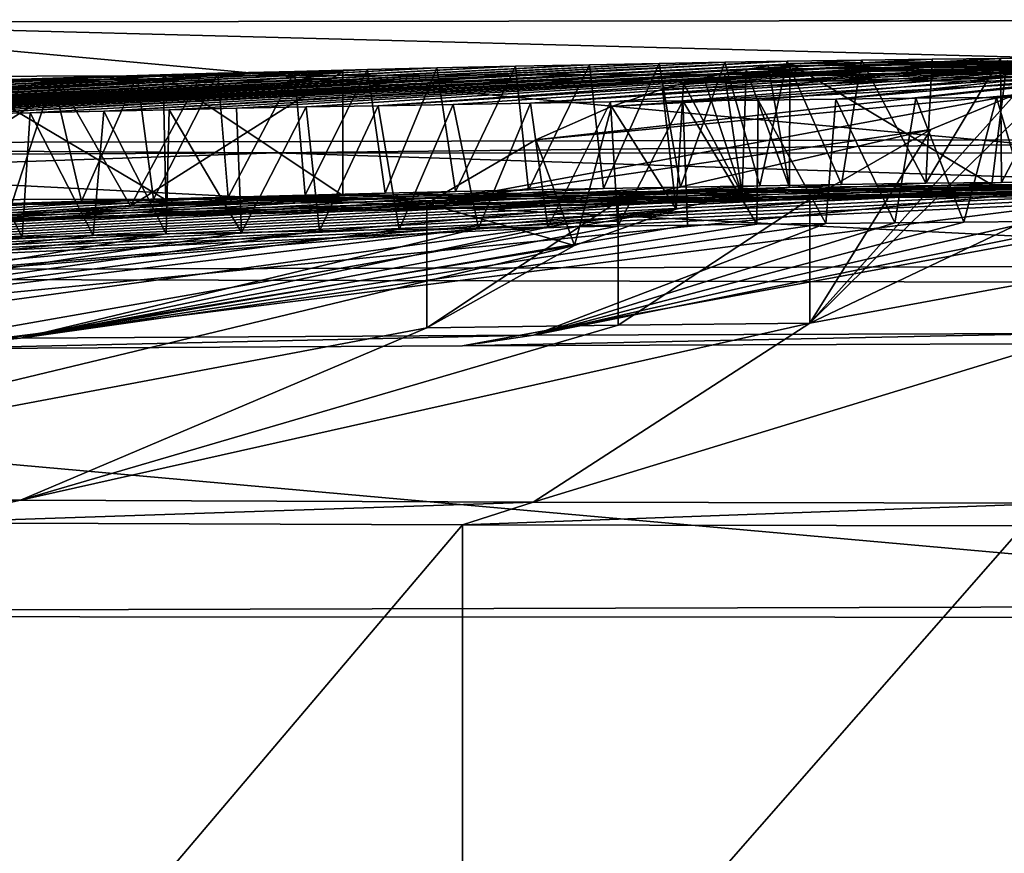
# Model space of a CAD drawing. Header units: millimetres. Extents: x -24 to 72, y 0 to 310.
# Tile 216 of 251: x -1.265 to -0.472, y 309.407 to 310.079. Entities that reach past the tile are written whole.
import ezdxf

# ---------------------------------------------------------------- set-up
doc = ezdxf.new("R2010")
doc.units = ezdxf.units.MM
doc.header["$LTSCALE"] = 65.185185
for name, color, linetype in [('300', 7, 'CONTINUOUS'), ('303', 7, 'CONTINUOUS'), ('306', 7, 'CONTINUOUS'), ('309', 7, 'CONTINUOUS'), ('313', 7, 'CONTINUOUS'), ('315', 7, 'CONTINUOUS'), ('316', 7, 'CONTINUOUS'), ('329', 7, 'CONTINUOUS'), ('330', 7, 'CONTINUOUS'), ('335', 7, 'CONTINUOUS'), ('336', 7, 'CONTINUOUS'), ('339', 7, 'CONTINUOUS'), ('340', 7, 'CONTINUOUS'), ('341', 7, 'CONTINUOUS'), ('342', 7, 'CONTINUOUS'), ('64', 7, 'CONTINUOUS'), ('76', 7, 'CONTINUOUS')]:
    doc.layers.add(name, color=color, linetype=linetype)

msp = doc.modelspace()

# ---------------------------------------------------------------- linework, layer by layer
at = {"layer": '300', "color": 7, "linetype": 'CONTINUOUS'}
for points in [[(-2.17957, 309.97803, 235.77439), (0.00014, 309.98321, 235.94875), (-2.17923, 309.80569, 225.90105), (-2.17957, 309.97803, 235.77439)], [(-2.17923, 309.80569, 225.90105), (0.00014, 309.98321, 235.94875), (-1.77436, 309.81004, 226.10571), (-2.17923, 309.80569, 225.90105)], [(-1.77436, 309.81004, 226.10571), (0.00014, 309.98321, 235.94875), (-1.34931, 309.81349, 226.26756), (-1.77436, 309.81004, 226.10571)], [(-1.34931, 309.81349, 226.26756), (0.00014, 309.98321, 235.94875), (-0.90865, 309.81598, 226.38467), (-1.34931, 309.81349, 226.26756)], [(-0.90865, 309.81598, 226.38467), (0.00014, 309.98321, 235.94875), (-0.4565, 309.81747, 226.45566), (-0.90865, 309.81598, 226.38467)], [(-1.34939, 309.67327, 218.23418), (-0.90868, 309.67167, 218.11703), (-1.34917, 309.15204, 188.37333), (-1.34939, 309.67327, 218.23418)], [(-1.34917, 309.15204, 188.37333), (-0.90868, 309.67167, 218.11703), (-0.9085, 309.15454, 188.49044), (-1.34917, 309.15204, 188.37333)], [(-0.90868, 309.67167, 218.11703), (-0.45657, 309.67068, 218.04603), (-0.9085, 309.15454, 188.49044), (-0.90868, 309.67167, 218.11703)], [(-0.9085, 309.15454, 188.49044), (-0.45657, 309.67068, 218.04603), (-0.45636, 309.15603, 188.56143), (-0.9085, 309.15454, 188.49044)]]:
    msp.add_3dface(points, dxfattribs=at)
at = {"layer": '303', "color": 7, "linetype": 'CONTINUOUS'}
for points in [[(-2.17957, 309.97803, 235.77439), (-3.15251, 309.96157, 235.6681), (-1.05911, 309.97149, 235.99243), (-2.17957, 309.97803, 235.77439)], [(0.00014, 309.98321, 235.94875), (-2.17957, 309.97803, 235.77439), (-1.05911, 309.97149, 235.99243), (0.00014, 309.98321, 235.94875)], [(0.00014, 309.98321, 235.94875), (-1.05911, 309.97149, 235.99243), (1.0593, 309.97116, 235.99247), (0.00014, 309.98321, 235.94875)], [(-3.15251, 309.96157, 235.6681), (-2.21038, 309.9315, 235.93716), (-1.05911, 309.97149, 235.99243), (-3.15251, 309.96157, 235.6681)], [(-2.21038, 309.9315, 235.93716), (-0.0045, 309.93712, 236.11384), (-1.05911, 309.97149, 235.99243), (-2.21038, 309.9315, 235.93716)], [(-1.05911, 309.97149, 235.99243), (-0.0045, 309.93712, 236.11384), (1.0593, 309.97116, 235.99247), (-1.05911, 309.97149, 235.99243)]]:
    msp.add_3dface(points, dxfattribs=at)
at = {"layer": '306', "color": 7, "linetype": 'CONTINUOUS'}
for points in [[(-0.90865, 309.81598, 226.38467), (-0.4565, 309.81747, 226.45566), (-0.42761, 309.82595, 226.17394), (-0.90865, 309.81598, 226.38467)], [(-0.85138, 309.82455, 226.10754), (-0.90865, 309.81598, 226.38467), (-0.42761, 309.82595, 226.17394), (-0.85138, 309.82455, 226.10754)], [(-1.77436, 309.81004, 226.10571), (-1.34931, 309.81349, 226.26756), (-1.26475, 309.82222, 225.99786), (-1.77436, 309.81004, 226.10571)], [(-1.66326, 309.81898, 225.84632), (-1.77436, 309.81004, 226.10571), (-1.26475, 309.82222, 225.99786), (-1.66326, 309.81898, 225.84632)], [(-1.34931, 309.81349, 226.26756), (-0.90865, 309.81598, 226.38467), (-0.85138, 309.82455, 226.10754), (-1.34931, 309.81349, 226.26756)], [(-1.26475, 309.82222, 225.99786), (-1.34931, 309.81349, 226.26756), (-0.85138, 309.82455, 226.10754), (-1.26475, 309.82222, 225.99786)], [(-1.2649, 309.6914, 218.50344), (-1.77449, 309.67547, 218.39607), (-1.66339, 309.69346, 218.65499), (-1.2649, 309.6914, 218.50344)], [(-1.34939, 309.67327, 218.23418), (-1.77449, 309.67547, 218.39607), (-1.2649, 309.6914, 218.50344), (-1.34939, 309.67327, 218.23418)], [(-0.85159, 309.68991, 218.39374), (-1.34939, 309.67327, 218.23418), (-1.2649, 309.6914, 218.50344), (-0.85159, 309.68991, 218.39374)], [(-0.90868, 309.67167, 218.11703), (-1.34939, 309.67327, 218.23418), (-0.85159, 309.68991, 218.39374), (-0.90868, 309.67167, 218.11703)], [(-0.4278, 309.68899, 218.3273), (-0.90868, 309.67167, 218.11703), (-0.85159, 309.68991, 218.39374), (-0.4278, 309.68899, 218.3273)], [(-0.45657, 309.67068, 218.04603), (-0.90868, 309.67167, 218.11703), (-0.4278, 309.68899, 218.3273), (-0.45657, 309.67068, 218.04603)]]:
    msp.add_3dface(points, dxfattribs=at)
at = {"layer": '309', "color": 7, "linetype": 'CONTINUOUS'}
for points in [[(0.0003, 309.95035, 223.07237), (-3.84822, 309.77086, 223.45354), (-0.07266, 309.95029, 223.07264), (0.0003, 309.95035, 223.07237)], [(-3.84822, 309.77086, 223.45354), (0.0003, 309.95035, 223.07237), (-2.08344, 309.89881, 222.93576), (-3.84822, 309.77086, 223.45354)], [(-0.07266, 309.95029, 223.07264), (-3.84822, 309.77086, 223.45354), (-0.14392, 309.95012, 223.07362), (-0.07266, 309.95029, 223.07264)], [(-0.14392, 309.95012, 223.07362), (-3.84822, 309.77086, 223.45354), (-0.21348, 309.94983, 223.07526), (-0.14392, 309.95012, 223.07362)], [(-0.21348, 309.94983, 223.07526), (-3.84822, 309.77086, 223.45354), (-0.28133, 309.94943, 223.07751), (-0.21348, 309.94983, 223.07526)], [(-0.28133, 309.94943, 223.07751), (-3.84822, 309.77086, 223.45354), (-0.34745, 309.94894, 223.08034), (-0.28133, 309.94943, 223.07751)], [(-0.34745, 309.94894, 223.08034), (-3.84822, 309.77086, 223.45354), (-0.41174, 309.94835, 223.08368), (-0.34745, 309.94894, 223.08034)], [(-0.41174, 309.94835, 223.08368), (-3.84822, 309.77086, 223.45354), (-0.47427, 309.94769, 223.08752), (-0.41174, 309.94835, 223.08368)], [(-0.47427, 309.94769, 223.08752), (-3.84822, 309.77086, 223.45354), (-0.53521, 309.94695, 223.0918), (-0.47427, 309.94769, 223.08752)], [(-0.53521, 309.94695, 223.0918), (-3.84822, 309.77086, 223.45354), (-0.60308, 309.94602, 223.09723), (-0.53521, 309.94695, 223.0918)], [(-0.60308, 309.94602, 223.09723), (-3.84822, 309.77086, 223.45354), (-0.66905, 309.94501, 223.10319), (-0.60308, 309.94602, 223.09723)], [(-0.66905, 309.94501, 223.10319), (-3.84822, 309.77086, 223.45354), (-0.73299, 309.94393, 223.10962), (-0.66905, 309.94501, 223.10319)], [(-2.08344, 309.89881, 222.93576), (0.0003, 309.95035, 223.07237), (-1.93144, 309.90599, 222.87796), (-2.08344, 309.89881, 222.93576)], [(-1.78819, 309.9122, 222.82799), (0.0003, 309.95035, 223.07237), (-2.0569, 309.89713, 222.47559), (-1.78819, 309.9122, 222.82799)], [(-2.0569, 309.89713, 222.47559), (0.0003, 309.95035, 223.07237), (-1.3095, 309.92916, 222.69131), (-2.0569, 309.89713, 222.47559)], [(0.0003, 309.95035, 223.07237), (-1.78819, 309.9122, 222.82799), (-1.93144, 309.90599, 222.87796), (0.0003, 309.95035, 223.07237)], [(-1.3095, 309.92916, 222.69131), (0.0003, 309.95035, 223.07237), (-1.14776, 309.93363, 222.65525), (-1.3095, 309.92916, 222.69131)], [(-1.00503, 309.93706, 222.62753), (0.0003, 309.95035, 223.07237), (-1.1763, 309.92849, 222.29322), (-1.00503, 309.93706, 222.62753)], [(-1.1763, 309.92849, 222.29322), (0.0003, 309.95035, 223.07237), (-0.64492, 309.94364, 222.5743), (-1.1763, 309.92849, 222.29322)], [(0.0003, 309.95035, 223.07237), (-1.00503, 309.93706, 222.62753), (-1.14776, 309.93363, 222.65525), (0.0003, 309.95035, 223.07237)], [(-0.4278, 309.68899, 218.3273), (-0.85159, 309.68991, 218.39374), (0.0003, 309.95035, 223.07237), (-0.4278, 309.68899, 218.3273)], [(0.0003, 309.95035, 223.07237), (-0.85159, 309.68991, 218.39374), (-0.62871, 309.83411, 219.92278), (0.0003, 309.95035, 223.07237)], [(-0.64492, 309.94364, 222.5743), (0.0003, 309.95035, 223.07237), (-0.48206, 309.94565, 222.55796), (-0.64492, 309.94364, 222.5743)], [(-0.42796, 309.9295, 221.72239), (0.0003, 309.95035, 223.07237), (-0.62871, 309.83411, 219.92278), (-0.42796, 309.9295, 221.72239)], [(0.0003, 309.95035, 223.07237), (-0.336, 309.94695, 222.54735), (-0.48206, 309.94565, 222.55796), (0.0003, 309.95035, 223.07237)], [(-0.73299, 309.94393, 223.10962), (-3.84822, 309.77086, 223.45354), (-0.79506, 309.94278, 223.11648), (-0.73299, 309.94393, 223.10962)], [(-0.79506, 309.94278, 223.11648), (-3.84822, 309.77086, 223.45354), (-0.85543, 309.94157, 223.12377), (-0.79506, 309.94278, 223.11648)], [(-0.85543, 309.94157, 223.12377), (-3.84822, 309.77086, 223.45354), (-0.91413, 309.94031, 223.13146), (-0.85543, 309.94157, 223.12377)], [(-0.91413, 309.94031, 223.13146), (-3.84822, 309.77086, 223.45354), (-0.97102, 309.93901, 223.13949), (-0.91413, 309.94031, 223.13146)], [(-0.97102, 309.93901, 223.13949), (-3.84822, 309.77086, 223.45354), (-1.03531, 309.93744, 223.14927), (-0.97102, 309.93901, 223.13949)], [(-1.03531, 309.93744, 223.14927), (-3.84822, 309.77086, 223.45354), (-1.09754, 309.93581, 223.15948), (-1.03531, 309.93744, 223.14927)], [(-2.24478, 309.79864, 220.20898), (-1.41091, 309.91125, 221.83537), (-0.68312, 309.93833, 222.2316), (-2.24478, 309.79864, 220.20898)], [(-0.73637, 309.92618, 221.75399), (-2.24478, 309.79864, 220.20898), (-0.68312, 309.93833, 222.2316), (-0.73637, 309.92618, 221.75399)], [(-1.41091, 309.91125, 221.83537), (-1.1763, 309.92849, 222.29322), (-0.64492, 309.94364, 222.5743), (-1.41091, 309.91125, 221.83537)], [(-0.68312, 309.93833, 222.2316), (-1.41091, 309.91125, 221.83537), (-0.64492, 309.94364, 222.5743), (-0.68312, 309.93833, 222.2316)], [(-1.09754, 309.93581, 223.15948), (-3.84822, 309.77086, 223.45354), (-1.15767, 309.93415, 223.17008), (-1.09754, 309.93581, 223.15948)], [(-1.15767, 309.93415, 223.17008), (-3.84822, 309.77086, 223.45354), (-1.21568, 309.93246, 223.18102), (-1.15767, 309.93415, 223.17008)], [(-1.21568, 309.93246, 223.18102), (-3.84822, 309.77086, 223.45354), (-1.27176, 309.93075, 223.1923), (-1.21568, 309.93246, 223.18102)], [(-2.04246, 309.69608, 218.84638), (-2.39786, 309.69925, 219.07507), (-0.73637, 309.92618, 221.75399), (-2.04246, 309.69608, 218.84638)], [(-2.39786, 309.69925, 219.07507), (-2.24478, 309.79864, 220.20898), (-0.73637, 309.92618, 221.75399), (-2.39786, 309.69925, 219.07507)], [(-0.81825, 309.89673, 221.01975), (-2.04246, 309.69608, 218.84638), (-0.73637, 309.92618, 221.75399), (-0.81825, 309.89673, 221.01975)], [(-1.26475, 309.82222, 225.99786), (-0.85138, 309.82455, 226.10754), (-0.61568, 309.91461, 224.59737), (-1.26475, 309.82222, 225.99786)], [(-0.67132, 309.91396, 224.59229), (-1.26475, 309.82222, 225.99786), (-0.61568, 309.91461, 224.59737), (-0.67132, 309.91396, 224.59229)], [(-0.72725, 309.91324, 224.58672), (-1.26475, 309.82222, 225.99786), (-0.67132, 309.91396, 224.59229), (-0.72725, 309.91324, 224.58672)], [(-0.78348, 309.91247, 224.58067), (-1.26475, 309.82222, 225.99786), (-0.72725, 309.91324, 224.58672), (-0.78348, 309.91247, 224.58067)], [(-0.83972, 309.91164, 224.57406), (-1.26475, 309.82222, 225.99786), (-0.78348, 309.91247, 224.58067), (-0.83972, 309.91164, 224.57406)], [(-0.85138, 309.82455, 226.10754), (-0.42761, 309.82595, 226.17394), (-0.39328, 309.91665, 224.61297), (-0.85138, 309.82455, 226.10754)], [(-0.44905, 309.91623, 224.60971), (-0.85138, 309.82455, 226.10754), (-0.39328, 309.91665, 224.61297), (-0.44905, 309.91623, 224.60971)], [(-0.50461, 309.91575, 224.60601), (-0.85138, 309.82455, 226.10754), (-0.44905, 309.91623, 224.60971), (-0.50461, 309.91575, 224.60601)], [(-0.56013, 309.91521, 224.60192), (-0.85138, 309.82455, 226.10754), (-0.50461, 309.91575, 224.60601), (-0.56013, 309.91521, 224.60192)], [(-0.61568, 309.91461, 224.59737), (-0.85138, 309.82455, 226.10754), (-0.56013, 309.91521, 224.60192), (-0.61568, 309.91461, 224.59737)], [(-2.04251, 309.81492, 225.65488), (-1.66326, 309.81898, 225.84632), (-1.14741, 309.90611, 224.52767), (-2.04251, 309.81492, 225.65488)], [(-1.20632, 309.90486, 224.5168), (-2.04251, 309.81492, 225.65488), (-1.14741, 309.90611, 224.52767), (-1.20632, 309.90486, 224.5168)], [(-1.26339, 309.90359, 224.50566), (-2.04251, 309.81492, 225.65488), (-1.20632, 309.90486, 224.5168), (-1.26339, 309.90359, 224.50566)], [(-1.66326, 309.81898, 225.84632), (-1.26475, 309.82222, 225.99786), (-0.89567, 309.91076, 224.56685), (-1.66326, 309.81898, 225.84632)], [(-0.95976, 309.90968, 224.55805), (-1.66326, 309.81898, 225.84632), (-0.89567, 309.91076, 224.56685), (-0.95976, 309.90968, 224.55805)], [(-1.02389, 309.90852, 224.54862), (-1.66326, 309.81898, 225.84632), (-0.95976, 309.90968, 224.55805), (-1.02389, 309.90852, 224.54862)], [(-1.0868, 309.90732, 224.53845), (-1.66326, 309.81898, 225.84632), (-1.02389, 309.90852, 224.54862), (-1.0868, 309.90732, 224.53845)], [(-1.14741, 309.90611, 224.52767), (-1.66326, 309.81898, 225.84632), (-1.0868, 309.90732, 224.53845), (-1.14741, 309.90611, 224.52767)], [(-0.89567, 309.91076, 224.56685), (-1.26475, 309.82222, 225.99786), (-0.83972, 309.91164, 224.57406), (-0.89567, 309.91076, 224.56685)], [(-1.31826, 309.90233, 224.49398), (-2.04251, 309.81492, 225.65488), (-1.26339, 309.90359, 224.50566), (-1.31826, 309.90233, 224.49398)], [(-1.66339, 309.69346, 218.65499), (-2.04246, 309.69608, 218.84638), (-0.81825, 309.89673, 221.01975), (-1.66339, 309.69346, 218.65499)], [(-0.93737, 309.8305, 219.95212), (-1.66339, 309.69346, 218.65499), (-0.81825, 309.89673, 221.01975), (-0.93737, 309.8305, 219.95212)], [(-0.85159, 309.68991, 218.39374), (-1.2649, 309.6914, 218.50344), (-0.62871, 309.83411, 219.92278), (-0.85159, 309.68991, 218.39374)], [(-0.62871, 309.83411, 219.92278), (-1.2649, 309.6914, 218.50344), (-0.78313, 309.83249, 219.936), (-0.62871, 309.83411, 219.92278)], [(-1.2649, 309.6914, 218.50344), (-1.66339, 309.69346, 218.65499), (-0.93737, 309.8305, 219.95212), (-1.2649, 309.6914, 218.50344)], [(-0.78313, 309.83249, 219.936), (-1.2649, 309.6914, 218.50344), (-0.93737, 309.8305, 219.95212), (-0.78313, 309.83249, 219.936)]]:
    msp.add_3dface(points, dxfattribs=at)
at = {"layer": '313', "color": 7, "linetype": 'CONTINUOUS'}
for points in [[(-1.31423, 310.0026, 224.49314), (-1.2571, 310.00392, 224.50503), (-0.47486, 310.04769, 223.08579), (-1.31423, 310.0026, 224.49314)], [(-0.53006, 310.04703, 223.08967), (-1.31423, 310.0026, 224.49314), (-0.47486, 310.04769, 223.08579), (-0.53006, 310.04703, 223.08967)], [(-1.2571, 310.00392, 224.50503), (-1.19777, 310.00522, 224.51667), (-0.47486, 310.04769, 223.08579), (-1.2571, 310.00392, 224.50503)], [(-1.19777, 310.00522, 224.51667), (-1.14501, 310.00633, 224.52653), (-0.42118, 310.04827, 223.08248), (-1.19777, 310.00522, 224.51667)], [(-0.47486, 310.04769, 223.08579), (-1.19777, 310.00522, 224.51667), (-0.42118, 310.04827, 223.08248), (-0.47486, 310.04769, 223.08579)], [(-1.14501, 310.00633, 224.52653), (-1.0907, 310.00742, 224.53589), (-0.42118, 310.04827, 223.08248), (-1.14501, 310.00633, 224.52653)], [(-1.0907, 310.00742, 224.53589), (-1.03465, 310.0085, 224.5449), (-0.42118, 310.04827, 223.08248), (-1.0907, 310.00742, 224.53589)], [(-1.03465, 310.0085, 224.5449), (-0.97654, 310.00955, 224.55377), (-0.42118, 310.04827, 223.08248), (-1.03465, 310.0085, 224.5449)], [(-0.97654, 310.00955, 224.55377), (-0.91619, 310.01058, 224.56244), (-0.35099, 310.04891, 223.07875), (-0.97654, 310.00955, 224.55377)], [(-0.42118, 310.04827, 223.08248), (-0.97654, 310.00955, 224.55377), (-0.35099, 310.04891, 223.07875), (-0.42118, 310.04827, 223.08248)], [(-0.91619, 310.01058, 224.56244), (-0.8538, 310.01159, 224.57046), (-0.35099, 310.04891, 223.07875), (-0.91619, 310.01058, 224.56244)], [(-0.8538, 310.01159, 224.57046), (-0.78927, 310.01255, 224.57805), (-0.28166, 310.04943, 223.07578), (-0.8538, 310.01159, 224.57046)], [(-0.35099, 310.04891, 223.07875), (-0.8538, 310.01159, 224.57046), (-0.28166, 310.04943, 223.07578), (-0.35099, 310.04891, 223.07875)], [(-0.78927, 310.01255, 224.57805), (-0.7309, 310.01336, 224.58452), (-0.28166, 310.04943, 223.07578), (-0.78927, 310.01255, 224.57805)], [(-0.7309, 310.01336, 224.58452), (-0.67039, 310.01412, 224.59079), (-0.28166, 310.04943, 223.07578), (-0.7309, 310.01336, 224.58452)], [(-0.67039, 310.01412, 224.59079), (-0.60759, 310.01485, 224.59646), (-0.28166, 310.04943, 223.07578), (-0.67039, 310.01412, 224.59079)], [(-0.60759, 310.01485, 224.59646), (-0.54325, 310.01553, 224.60152), (-0.21253, 310.04984, 223.0735), (-0.60759, 310.01485, 224.59646)], [(-0.28166, 310.04943, 223.07578), (-0.60759, 310.01485, 224.59646), (-0.21253, 310.04984, 223.0735), (-0.28166, 310.04943, 223.07578)], [(-0.54325, 310.01553, 224.60152), (-0.47809, 310.01613, 224.60605), (-0.21253, 310.04984, 223.0735), (-0.54325, 310.01553, 224.60152)], [(-0.47809, 310.01613, 224.60605), (-0.4126, 310.01666, 224.61019), (-0.16047, 310.05006, 223.0722), (-0.47809, 310.01613, 224.60605)], [(-0.21253, 310.04984, 223.0735), (-0.47809, 310.01613, 224.60605), (-0.16047, 310.05006, 223.0722), (-0.21253, 310.04984, 223.0735)], [(-2.08567, 309.98044, 224.21827), (-2.05468, 309.98143, 224.23628), (-0.9292, 310.04001, 223.13172), (-2.08567, 309.98044, 224.21827)], [(-0.98512, 310.03871, 223.13988), (-2.08567, 309.98044, 224.21827), (-0.9292, 310.04001, 223.13172), (-0.98512, 310.03871, 223.13988)], [(-2.05468, 309.98143, 224.23628), (-2.02182, 309.98248, 224.25424), (-0.9292, 310.04001, 223.13172), (-2.05468, 309.98143, 224.23628)], [(-2.02182, 309.98248, 224.25424), (-1.98703, 309.98359, 224.27214), (-0.86583, 310.04138, 223.1234), (-2.02182, 309.98248, 224.25424)], [(-0.9292, 310.04001, 223.13172), (-2.02182, 309.98248, 224.25424), (-0.86583, 310.04138, 223.1234), (-0.9292, 310.04001, 223.13172)], [(-1.98703, 309.98359, 224.27214), (-1.95036, 309.98476, 224.28987), (-0.86583, 310.04138, 223.1234), (-1.98703, 309.98359, 224.27214)], [(-1.95036, 309.98476, 224.28987), (-1.91164, 309.98598, 224.30756), (-0.86583, 310.04138, 223.1234), (-1.95036, 309.98476, 224.28987)], [(-1.91164, 309.98598, 224.30756), (-1.8709, 309.98726, 224.32507), (-0.80619, 310.04259, 223.11598), (-1.91164, 309.98598, 224.30756)], [(-0.86583, 310.04138, 223.1234), (-1.91164, 309.98598, 224.30756), (-0.80619, 310.04259, 223.11598), (-0.86583, 310.04138, 223.1234)], [(-1.8709, 309.98726, 224.32507), (-1.82808, 309.98858, 224.3424), (-0.80619, 310.04259, 223.11598), (-1.8709, 309.98726, 224.32507)], [(-1.82808, 309.98858, 224.3424), (-1.78303, 309.98995, 224.35966), (-0.75022, 310.04364, 223.10972), (-1.82808, 309.98858, 224.3424)], [(-0.80619, 310.04259, 223.11598), (-1.82808, 309.98858, 224.3424), (-0.75022, 310.04364, 223.10972), (-0.80619, 310.04259, 223.11598)], [(-1.78303, 309.98995, 224.35966), (-1.73582, 309.99137, 224.37661), (-0.75022, 310.04364, 223.10972), (-1.78303, 309.98995, 224.35966)], [(-1.73582, 309.99137, 224.37661), (-1.68631, 309.99282, 224.39339), (-0.6972, 310.04457, 223.10416), (-1.73582, 309.99137, 224.37661)], [(-0.75022, 310.04364, 223.10972), (-1.73582, 309.99137, 224.37661), (-0.6972, 310.04457, 223.10416), (-0.75022, 310.04364, 223.10972)], [(-1.68631, 309.99282, 224.39339), (-1.63437, 309.99431, 224.41001), (-0.64696, 310.04538, 223.09935), (-1.68631, 309.99282, 224.39339)], [(-0.6972, 310.04457, 223.10416), (-1.68631, 309.99282, 224.39339), (-0.64696, 310.04538, 223.09935), (-0.6972, 310.04457, 223.10416)], [(-1.63437, 309.99431, 224.41001), (-1.58007, 309.99582, 224.42622), (-0.64696, 310.04538, 223.09935), (-1.63437, 309.99431, 224.41001)], [(-1.58007, 309.99582, 224.42622), (-1.52318, 309.99737, 224.44227), (-0.64696, 310.04538, 223.09935), (-1.58007, 309.99582, 224.42622)], [(-1.52318, 309.99737, 224.44227), (-1.47378, 309.99867, 224.45539), (-0.58713, 310.04627, 223.09413), (-1.52318, 309.99737, 224.44227)], [(-0.64696, 310.04538, 223.09935), (-1.52318, 309.99737, 224.44227), (-0.58713, 310.04627, 223.09413), (-0.64696, 310.04538, 223.09935)], [(-1.47378, 309.99867, 224.45539), (-1.4226, 309.99998, 224.46815), (-0.58713, 310.04627, 223.09413), (-1.47378, 309.99867, 224.45539)], [(-1.4226, 309.99998, 224.46815), (-1.36944, 310.00129, 224.48075), (-0.53006, 310.04703, 223.08967), (-1.4226, 309.99998, 224.46815)], [(-0.58713, 310.04627, 223.09413), (-1.4226, 309.99998, 224.46815), (-0.53006, 310.04703, 223.08967), (-0.58713, 310.04627, 223.09413)], [(-1.36944, 310.00129, 224.48075), (-1.31423, 310.0026, 224.49314), (-0.53006, 310.04703, 223.08967), (-1.36944, 310.00129, 224.48075)], [(-2.32598, 309.97362, 224.0036), (-2.31146, 309.97389, 224.02509), (-1.23888, 310.03181, 223.18402), (-2.32598, 309.97362, 224.0036)], [(-1.30742, 310.02967, 223.19807), (-2.32598, 309.97362, 224.0036), (-1.23888, 310.03181, 223.18402), (-1.30742, 310.02967, 223.19807)], [(-2.31146, 309.97389, 224.02509), (-2.29468, 309.97426, 224.04698), (-1.23888, 310.03181, 223.18402), (-2.31146, 309.97389, 224.02509)], [(-2.29468, 309.97426, 224.04698), (-2.27551, 309.97473, 224.06916), (-1.17081, 310.03382, 223.17092), (-2.29468, 309.97426, 224.04698)], [(-1.23888, 310.03181, 223.18402), (-2.29468, 309.97426, 224.04698), (-1.17081, 310.03382, 223.17092), (-1.23888, 310.03181, 223.18402)], [(-2.27551, 309.97473, 224.06916), (-2.25396, 309.97531, 224.09154), (-1.17081, 310.03382, 223.17092), (-2.27551, 309.97473, 224.06916)], [(-2.25396, 309.97531, 224.09154), (-2.23492, 309.97584, 224.10956), (-1.10573, 310.03564, 223.15912), (-2.25396, 309.97531, 224.09154)], [(-1.17081, 310.03382, 223.17092), (-2.25396, 309.97531, 224.09154), (-1.10573, 310.03564, 223.15912), (-1.17081, 310.03382, 223.17092)], [(-2.23492, 309.97584, 224.10956), (-2.21426, 309.97644, 224.12764), (-1.10573, 310.03564, 223.15912), (-2.23492, 309.97584, 224.10956)], [(-2.21426, 309.97644, 224.12764), (-2.19197, 309.97711, 224.14575), (-1.04399, 310.03725, 223.14892), (-2.21426, 309.97644, 224.12764)], [(-1.10573, 310.03564, 223.15912), (-2.21426, 309.97644, 224.12764), (-1.04399, 310.03725, 223.14892), (-1.10573, 310.03564, 223.15912)], [(-2.19197, 309.97711, 224.14575), (-2.16799, 309.97785, 224.16392), (-1.04399, 310.03725, 223.14892), (-2.19197, 309.97711, 224.14575)], [(-2.16799, 309.97785, 224.16392), (-2.14231, 309.97865, 224.18205), (-1.04399, 310.03725, 223.14892), (-2.16799, 309.97785, 224.16392)], [(-2.14231, 309.97865, 224.18205), (-2.1149, 309.97951, 224.20016), (-0.98512, 310.03871, 223.13988), (-2.14231, 309.97865, 224.18205)], [(-1.04399, 310.03725, 223.14892), (-2.14231, 309.97865, 224.18205), (-0.98512, 310.03871, 223.13988), (-1.04399, 310.03725, 223.14892)], [(-2.1149, 309.97951, 224.20016), (-2.08567, 309.98044, 224.21827), (-0.98512, 310.03871, 223.13988), (-2.1149, 309.97951, 224.20016)]]:
    msp.add_3dface(points, dxfattribs=at)
at = {"layer": '315', "color": 7, "linetype": 'CONTINUOUS'}
for points in [[(-1.12057, 310.03167, 222.40022), (-1.23126, 310.02504, 222.18418), (-1.47466, 310.02028, 222.36717), (-1.12057, 310.03167, 222.40022)], [(-1.30948, 310.0292, 222.68957), (-1.12057, 310.03167, 222.40022), (-1.47466, 310.02028, 222.36717), (-1.30948, 310.0292, 222.68957)], [(-1.14987, 310.0336, 222.65395), (-1.12057, 310.03167, 222.40022), (-1.30948, 310.0292, 222.68957), (-1.14987, 310.0336, 222.65395)], [(-1.00501, 310.03708, 222.62578), (-1.12057, 310.03167, 222.40022), (-1.14987, 310.0336, 222.65395), (-1.00501, 310.03708, 222.62578)], [(-1.23126, 310.02504, 222.18418), (-1.34124, 310.01707, 221.96955), (-1.63372, 310.00873, 222.05675), (-1.23126, 310.02504, 222.18418)], [(-1.47466, 310.02028, 222.36717), (-1.23126, 310.02504, 222.18418), (-1.63372, 310.00873, 222.05675), (-1.47466, 310.02028, 222.36717)]]:
    msp.add_3dface(points, dxfattribs=at)
at = {"layer": '316', "color": 7, "linetype": 'CONTINUOUS'}
for points in [[(-0.38317, 310.04004, 222.12223), (-0.39211, 310.03825, 222.04212), (-0.71421, 310.03191, 221.95081), (-0.38317, 310.04004, 222.12223)], [(-0.69754, 310.03558, 222.10035), (-0.38317, 310.04004, 222.12223), (-0.71421, 310.03191, 221.95081), (-0.69754, 310.03558, 222.10035)], [(-0.37377, 310.04176, 222.20658), (-0.38317, 310.04004, 222.12223), (-0.69754, 310.03558, 222.10035), (-0.37377, 310.04176, 222.20658)], [(-0.68006, 310.03885, 222.25715), (-0.37377, 310.04176, 222.20658), (-0.69754, 310.03558, 222.10035), (-0.68006, 310.03885, 222.25715)], [(-0.36394, 310.04337, 222.29473), (-0.37377, 310.04176, 222.20658), (-0.68006, 310.03885, 222.25715), (-0.36394, 310.04337, 222.29473)], [(-0.66222, 310.04158, 222.41721), (-0.36394, 310.04337, 222.29473), (-0.68006, 310.03885, 222.25715), (-0.66222, 310.04158, 222.41721)], [(-0.35416, 310.04479, 222.38248), (-0.36394, 310.04337, 222.29473), (-0.66222, 310.04158, 222.41721), (-0.35416, 310.04479, 222.38248)], [(-0.6449, 310.04364, 222.57256), (-0.35416, 310.04479, 222.38248), (-0.66222, 310.04158, 222.41721), (-0.6449, 310.04364, 222.57256)], [(-0.34486, 310.04597, 222.46596), (-0.35416, 310.04479, 222.38248), (-0.6449, 310.04364, 222.57256), (-0.34486, 310.04597, 222.46596)], [(-0.46956, 310.04577, 222.55516), (-0.34486, 310.04597, 222.46596), (-0.6449, 310.04364, 222.57256), (-0.46956, 310.04577, 222.55516)], [(-0.41016, 310.03415, 221.88018), (-0.43257, 310.02819, 221.67916), (-0.78857, 310.00894, 221.28397), (-0.41016, 310.03415, 221.88018)], [(-0.7474, 310.02298, 221.65318), (-0.41016, 310.03415, 221.88018), (-0.78857, 310.00894, 221.28397), (-0.7474, 310.02298, 221.65318)], [(-0.73052, 310.02779, 221.80459), (-0.41016, 310.03415, 221.88018), (-0.7474, 310.02298, 221.65318), (-0.73052, 310.02779, 221.80459)], [(-0.39211, 310.03825, 222.04212), (-0.41016, 310.03415, 221.88018), (-0.73052, 310.02779, 221.80459), (-0.39211, 310.03825, 222.04212)], [(-0.71421, 310.03191, 221.95081), (-0.39211, 310.03825, 222.04212), (-0.73052, 310.02779, 221.80459), (-0.71421, 310.03191, 221.95081)], [(-0.43257, 310.02819, 221.67916), (-0.46372, 310.01827, 221.39983), (-0.84961, 309.98205, 220.73675), (-0.43257, 310.02819, 221.67916)], [(-0.78857, 310.00894, 221.28397), (-0.43257, 310.02819, 221.67916), (-0.84961, 309.98205, 220.73675), (-0.78857, 310.00894, 221.28397)], [(-0.46372, 310.01827, 221.39983), (-0.53111, 309.99035, 220.79563), (-0.93735, 309.93066, 219.95037), (-0.46372, 310.01827, 221.39983)], [(-0.84961, 309.98205, 220.73675), (-0.46372, 310.01827, 221.39983), (-0.93735, 309.93066, 219.95037), (-0.84961, 309.98205, 220.73675)], [(-0.93735, 309.93066, 219.95037), (-0.53111, 309.99035, 220.79563), (-0.78313, 309.93264, 219.93425), (-0.93735, 309.93066, 219.95037)], [(-0.53111, 309.99035, 220.79563), (-0.62869, 309.93426, 219.92103), (-0.78313, 309.93264, 219.93425), (-0.53111, 309.99035, 220.79563)]]:
    msp.add_3dface(points, dxfattribs=at)
at = {"layer": '329', "color": 7, "linetype": 'CONTINUOUS'}
for points in [[(-0.47427, 309.94769, 223.08752), (-0.53521, 309.94695, 223.0918), (-0.47486, 310.04769, 223.08579), (-0.47427, 309.94769, 223.08752)], [(-0.53521, 309.94695, 223.0918), (-0.53006, 310.04703, 223.08967), (-0.47486, 310.04769, 223.08579), (-0.53521, 309.94695, 223.0918)], [(-0.47427, 309.94769, 223.08752), (-0.47486, 310.04769, 223.08579), (-0.42118, 310.04827, 223.08248), (-0.47427, 309.94769, 223.08752)], [(-0.41174, 309.94835, 223.08368), (-0.47427, 309.94769, 223.08752), (-0.42118, 310.04827, 223.08248), (-0.41174, 309.94835, 223.08368)], [(-0.97102, 309.93901, 223.13949), (-0.98512, 310.03871, 223.13988), (-0.9292, 310.04001, 223.13172), (-0.97102, 309.93901, 223.13949)], [(-0.91413, 309.94031, 223.13146), (-0.97102, 309.93901, 223.13949), (-0.9292, 310.04001, 223.13172), (-0.91413, 309.94031, 223.13146)], [(-0.91413, 309.94031, 223.13146), (-0.9292, 310.04001, 223.13172), (-0.86583, 310.04138, 223.1234), (-0.91413, 309.94031, 223.13146)], [(-0.85543, 309.94157, 223.12377), (-0.91413, 309.94031, 223.13146), (-0.86583, 310.04138, 223.1234), (-0.85543, 309.94157, 223.12377)], [(-0.85543, 309.94157, 223.12377), (-0.86583, 310.04138, 223.1234), (-0.80619, 310.04259, 223.11598), (-0.85543, 309.94157, 223.12377)], [(-0.79506, 309.94278, 223.11648), (-0.85543, 309.94157, 223.12377), (-0.80619, 310.04259, 223.11598), (-0.79506, 309.94278, 223.11648)], [(-0.79506, 309.94278, 223.11648), (-0.80619, 310.04259, 223.11598), (-0.75022, 310.04364, 223.10972), (-0.79506, 309.94278, 223.11648)], [(-0.73299, 309.94393, 223.10962), (-0.79506, 309.94278, 223.11648), (-0.75022, 310.04364, 223.10972), (-0.73299, 309.94393, 223.10962)], [(-0.73299, 309.94393, 223.10962), (-0.75022, 310.04364, 223.10972), (-0.6972, 310.04457, 223.10416), (-0.73299, 309.94393, 223.10962)], [(-0.66905, 309.94501, 223.10319), (-0.73299, 309.94393, 223.10962), (-0.6972, 310.04457, 223.10416), (-0.66905, 309.94501, 223.10319)], [(-0.66905, 309.94501, 223.10319), (-0.6972, 310.04457, 223.10416), (-0.64696, 310.04538, 223.09935), (-0.66905, 309.94501, 223.10319)], [(-0.60308, 309.94602, 223.09723), (-0.66905, 309.94501, 223.10319), (-0.64696, 310.04538, 223.09935), (-0.60308, 309.94602, 223.09723)], [(-0.60308, 309.94602, 223.09723), (-0.64696, 310.04538, 223.09935), (-0.58713, 310.04627, 223.09413), (-0.60308, 309.94602, 223.09723)], [(-0.53521, 309.94695, 223.0918), (-0.60308, 309.94602, 223.09723), (-0.58713, 310.04627, 223.09413), (-0.53521, 309.94695, 223.0918)], [(-0.53521, 309.94695, 223.0918), (-0.58713, 310.04627, 223.09413), (-0.53006, 310.04703, 223.08967), (-0.53521, 309.94695, 223.0918)], [(-1.27176, 309.93075, 223.1923), (-1.30742, 310.02967, 223.19807), (-1.23888, 310.03181, 223.18402), (-1.27176, 309.93075, 223.1923)], [(-1.21568, 309.93246, 223.18102), (-1.27176, 309.93075, 223.1923), (-1.23888, 310.03181, 223.18402), (-1.21568, 309.93246, 223.18102)], [(-1.21568, 309.93246, 223.18102), (-1.23888, 310.03181, 223.18402), (-1.17081, 310.03382, 223.17092), (-1.21568, 309.93246, 223.18102)], [(-1.15767, 309.93415, 223.17008), (-1.21568, 309.93246, 223.18102), (-1.17081, 310.03382, 223.17092), (-1.15767, 309.93415, 223.17008)], [(-1.15767, 309.93415, 223.17008), (-1.17081, 310.03382, 223.17092), (-1.10573, 310.03564, 223.15912), (-1.15767, 309.93415, 223.17008)], [(-1.09754, 309.93581, 223.15948), (-1.15767, 309.93415, 223.17008), (-1.10573, 310.03564, 223.15912), (-1.09754, 309.93581, 223.15948)], [(-1.09754, 309.93581, 223.15948), (-1.10573, 310.03564, 223.15912), (-1.04399, 310.03725, 223.14892), (-1.09754, 309.93581, 223.15948)], [(-1.03531, 309.93744, 223.14927), (-1.09754, 309.93581, 223.15948), (-1.04399, 310.03725, 223.14892), (-1.03531, 309.93744, 223.14927)], [(-1.03531, 309.93744, 223.14927), (-1.04399, 310.03725, 223.14892), (-0.98512, 310.03871, 223.13988), (-1.03531, 309.93744, 223.14927)], [(-0.97102, 309.93901, 223.13949), (-1.03531, 309.93744, 223.14927), (-0.98512, 310.03871, 223.13988), (-0.97102, 309.93901, 223.13949)]]:
    msp.add_3dface(points, dxfattribs=at)
at = {"layer": '330', "color": 7, "linetype": 'CONTINUOUS'}
for points in [[(-0.50461, 309.91575, 224.60601), (-0.47809, 310.01613, 224.60605), (-0.54325, 310.01553, 224.60152), (-0.50461, 309.91575, 224.60601)], [(-0.50461, 309.91575, 224.60601), (-0.44905, 309.91623, 224.60971), (-0.47809, 310.01613, 224.60605), (-0.50461, 309.91575, 224.60601)], [(-0.44905, 309.91623, 224.60971), (-0.4126, 310.01666, 224.61019), (-0.47809, 310.01613, 224.60605), (-0.44905, 309.91623, 224.60971)], [(-1.0868, 309.90732, 224.53845), (-1.03465, 310.0085, 224.5449), (-1.0907, 310.00742, 224.53589), (-1.0868, 309.90732, 224.53845)], [(-1.0868, 309.90732, 224.53845), (-1.02389, 309.90852, 224.54862), (-1.03465, 310.0085, 224.5449), (-1.0868, 309.90732, 224.53845)], [(-1.02389, 309.90852, 224.54862), (-0.97654, 310.00955, 224.55377), (-1.03465, 310.0085, 224.5449), (-1.02389, 309.90852, 224.54862)], [(-1.02389, 309.90852, 224.54862), (-0.95976, 309.90968, 224.55805), (-0.97654, 310.00955, 224.55377), (-1.02389, 309.90852, 224.54862)], [(-0.95976, 309.90968, 224.55805), (-0.91619, 310.01058, 224.56244), (-0.97654, 310.00955, 224.55377), (-0.95976, 309.90968, 224.55805)], [(-0.95976, 309.90968, 224.55805), (-0.89567, 309.91076, 224.56685), (-0.91619, 310.01058, 224.56244), (-0.95976, 309.90968, 224.55805)], [(-0.89567, 309.91076, 224.56685), (-0.8538, 310.01159, 224.57046), (-0.91619, 310.01058, 224.56244), (-0.89567, 309.91076, 224.56685)], [(-0.89567, 309.91076, 224.56685), (-0.83972, 309.91164, 224.57406), (-0.8538, 310.01159, 224.57046), (-0.89567, 309.91076, 224.56685)], [(-0.83972, 309.91164, 224.57406), (-0.78927, 310.01255, 224.57805), (-0.8538, 310.01159, 224.57046), (-0.83972, 309.91164, 224.57406)], [(-0.83972, 309.91164, 224.57406), (-0.78348, 309.91247, 224.58067), (-0.78927, 310.01255, 224.57805), (-0.83972, 309.91164, 224.57406)], [(-0.78348, 309.91247, 224.58067), (-0.7309, 310.01336, 224.58452), (-0.78927, 310.01255, 224.57805), (-0.78348, 309.91247, 224.58067)], [(-0.78348, 309.91247, 224.58067), (-0.72725, 309.91324, 224.58672), (-0.7309, 310.01336, 224.58452), (-0.78348, 309.91247, 224.58067)], [(-0.67132, 309.91396, 224.59229), (-0.67039, 310.01412, 224.59079), (-0.7309, 310.01336, 224.58452), (-0.67132, 309.91396, 224.59229)], [(-0.72725, 309.91324, 224.58672), (-0.67132, 309.91396, 224.59229), (-0.7309, 310.01336, 224.58452), (-0.72725, 309.91324, 224.58672)], [(-0.67132, 309.91396, 224.59229), (-0.61568, 309.91461, 224.59737), (-0.67039, 310.01412, 224.59079), (-0.67132, 309.91396, 224.59229)], [(-0.61568, 309.91461, 224.59737), (-0.60759, 310.01485, 224.59646), (-0.67039, 310.01412, 224.59079), (-0.61568, 309.91461, 224.59737)], [(-0.61568, 309.91461, 224.59737), (-0.56013, 309.91521, 224.60192), (-0.60759, 310.01485, 224.59646), (-0.61568, 309.91461, 224.59737)], [(-0.56013, 309.91521, 224.60192), (-0.54325, 310.01553, 224.60152), (-0.60759, 310.01485, 224.59646), (-0.56013, 309.91521, 224.60192)], [(-0.56013, 309.91521, 224.60192), (-0.50461, 309.91575, 224.60601), (-0.54325, 310.01553, 224.60152), (-0.56013, 309.91521, 224.60192)], [(-1.31826, 309.90233, 224.49398), (-1.26339, 309.90359, 224.50566), (-1.31423, 310.0026, 224.49314), (-1.31826, 309.90233, 224.49398)], [(-1.26339, 309.90359, 224.50566), (-1.2571, 310.00392, 224.50503), (-1.31423, 310.0026, 224.49314), (-1.26339, 309.90359, 224.50566)], [(-1.26339, 309.90359, 224.50566), (-1.20632, 309.90486, 224.5168), (-1.2571, 310.00392, 224.50503), (-1.26339, 309.90359, 224.50566)], [(-1.20632, 309.90486, 224.5168), (-1.19777, 310.00522, 224.51667), (-1.2571, 310.00392, 224.50503), (-1.20632, 309.90486, 224.5168)], [(-1.20632, 309.90486, 224.5168), (-1.14741, 309.90611, 224.52767), (-1.19777, 310.00522, 224.51667), (-1.20632, 309.90486, 224.5168)], [(-1.14741, 309.90611, 224.52767), (-1.14501, 310.00633, 224.52653), (-1.19777, 310.00522, 224.51667), (-1.14741, 309.90611, 224.52767)], [(-1.14741, 309.90611, 224.52767), (-1.0868, 309.90732, 224.53845), (-1.14501, 310.00633, 224.52653), (-1.14741, 309.90611, 224.52767)], [(-1.0868, 309.90732, 224.53845), (-1.0907, 310.00742, 224.53589), (-1.14501, 310.00633, 224.52653), (-1.0868, 309.90732, 224.53845)]]:
    msp.add_3dface(points, dxfattribs=at)
at = {"layer": '335', "color": 7, "linetype": 'CONTINUOUS'}
for points in [[(-1.1763, 309.92849, 222.29322), (-1.23126, 310.02504, 222.18418), (-1.12057, 310.03167, 222.40022), (-1.1763, 309.92849, 222.29322)], [(-1.00503, 309.93706, 222.62753), (-1.1763, 309.92849, 222.29322), (-1.00501, 310.03708, 222.62578), (-1.00503, 309.93706, 222.62753)], [(-1.1763, 309.92849, 222.29322), (-1.12057, 310.03167, 222.40022), (-1.00501, 310.03708, 222.62578), (-1.1763, 309.92849, 222.29322)], [(-1.1763, 309.92849, 222.29322), (-1.41091, 309.91125, 221.83537), (-1.23126, 310.02504, 222.18418), (-1.1763, 309.92849, 222.29322)], [(-1.41091, 309.91125, 221.83537), (-1.34124, 310.01707, 221.96955), (-1.23126, 310.02504, 222.18418), (-1.41091, 309.91125, 221.83537)]]:
    msp.add_3dface(points, dxfattribs=at)
at = {"layer": '336', "color": 7, "linetype": 'CONTINUOUS'}
for points in [[(-1.14776, 309.93363, 222.65525), (-1.14987, 310.0336, 222.65395), (-1.30948, 310.0292, 222.68957), (-1.14776, 309.93363, 222.65525)], [(-1.00503, 309.93706, 222.62753), (-1.00501, 310.03708, 222.62578), (-1.14987, 310.0336, 222.65395), (-1.00503, 309.93706, 222.62753)], [(-1.14776, 309.93363, 222.65525), (-1.00503, 309.93706, 222.62753), (-1.14987, 310.0336, 222.65395), (-1.14776, 309.93363, 222.65525)], [(-1.3095, 309.92916, 222.69131), (-1.14776, 309.93363, 222.65525), (-1.30948, 310.0292, 222.68957), (-1.3095, 309.92916, 222.69131)]]:
    msp.add_3dface(points, dxfattribs=at)
at = {"layer": '339', "color": 7, "linetype": 'CONTINUOUS'}
for points in [[(-0.42796, 309.9295, 221.72239), (-0.62871, 309.83411, 219.92278), (-0.43257, 310.02819, 221.67916), (-0.42796, 309.9295, 221.72239)], [(-0.62871, 309.83411, 219.92278), (-0.46372, 310.01827, 221.39983), (-0.43257, 310.02819, 221.67916), (-0.62871, 309.83411, 219.92278)], [(-0.62871, 309.83411, 219.92278), (-0.53111, 309.99035, 220.79563), (-0.46372, 310.01827, 221.39983), (-0.62871, 309.83411, 219.92278)], [(-0.62871, 309.83411, 219.92278), (-0.62869, 309.93426, 219.92103), (-0.53111, 309.99035, 220.79563), (-0.62871, 309.83411, 219.92278)]]:
    msp.add_3dface(points, dxfattribs=at)
at = {"layer": '340', "color": 7, "linetype": 'CONTINUOUS'}
for points in [[(-0.64492, 309.94364, 222.5743), (-0.48206, 309.94565, 222.55796), (-0.6449, 310.04364, 222.57256), (-0.64492, 309.94364, 222.5743)], [(-0.48206, 309.94565, 222.55796), (-0.46956, 310.04577, 222.55516), (-0.6449, 310.04364, 222.57256), (-0.48206, 309.94565, 222.55796)], [(-0.48206, 309.94565, 222.55796), (-0.336, 309.94695, 222.54735), (-0.46956, 310.04577, 222.55516), (-0.48206, 309.94565, 222.55796)]]:
    msp.add_3dface(points, dxfattribs=at)
at = {"layer": '341', "color": 7, "linetype": 'CONTINUOUS'}
for points in [[(-0.64492, 309.94364, 222.5743), (-0.66222, 310.04158, 222.41721), (-0.68006, 310.03885, 222.25715), (-0.64492, 309.94364, 222.5743)], [(-0.64492, 309.94364, 222.5743), (-0.6449, 310.04364, 222.57256), (-0.66222, 310.04158, 222.41721), (-0.64492, 309.94364, 222.5743)], [(-0.68312, 309.93833, 222.2316), (-0.71421, 310.03191, 221.95081), (-0.73052, 310.02779, 221.80459), (-0.68312, 309.93833, 222.2316)], [(-0.68312, 309.93833, 222.2316), (-0.69754, 310.03558, 222.10035), (-0.71421, 310.03191, 221.95081), (-0.68312, 309.93833, 222.2316)], [(-0.68312, 309.93833, 222.2316), (-0.68006, 310.03885, 222.25715), (-0.69754, 310.03558, 222.10035), (-0.68312, 309.93833, 222.2316)], [(-0.68312, 309.93833, 222.2316), (-0.64492, 309.94364, 222.5743), (-0.68006, 310.03885, 222.25715), (-0.68312, 309.93833, 222.2316)], [(-0.73637, 309.92618, 221.75399), (-0.73052, 310.02779, 221.80459), (-0.7474, 310.02298, 221.65318), (-0.73637, 309.92618, 221.75399)], [(-0.73637, 309.92618, 221.75399), (-0.68312, 309.93833, 222.2316), (-0.73052, 310.02779, 221.80459), (-0.73637, 309.92618, 221.75399)], [(-0.73637, 309.92618, 221.75399), (-0.7474, 310.02298, 221.65318), (-0.78857, 310.00894, 221.28397), (-0.73637, 309.92618, 221.75399)], [(-0.81825, 309.89673, 221.01975), (-0.78857, 310.00894, 221.28397), (-0.84961, 309.98205, 220.73675), (-0.81825, 309.89673, 221.01975)], [(-0.81825, 309.89673, 221.01975), (-0.73637, 309.92618, 221.75399), (-0.78857, 310.00894, 221.28397), (-0.81825, 309.89673, 221.01975)], [(-0.81825, 309.89673, 221.01975), (-0.84961, 309.98205, 220.73675), (-0.93735, 309.93066, 219.95037), (-0.81825, 309.89673, 221.01975)], [(-0.93737, 309.8305, 219.95212), (-0.81825, 309.89673, 221.01975), (-0.93735, 309.93066, 219.95037), (-0.93737, 309.8305, 219.95212)]]:
    msp.add_3dface(points, dxfattribs=at)
at = {"layer": '342', "color": 7, "linetype": 'CONTINUOUS'}
for points in [[(-0.78313, 309.83249, 219.936), (-0.93737, 309.8305, 219.95212), (-0.78313, 309.93264, 219.93425), (-0.78313, 309.83249, 219.936)], [(-0.93737, 309.8305, 219.95212), (-0.93735, 309.93066, 219.95037), (-0.78313, 309.93264, 219.93425), (-0.93737, 309.8305, 219.95212)], [(-0.62871, 309.83411, 219.92278), (-0.78313, 309.83249, 219.936), (-0.62869, 309.93426, 219.92103), (-0.62871, 309.83411, 219.92278)], [(-0.62869, 309.93426, 219.92103), (-0.78313, 309.83249, 219.936), (-0.78313, 309.93264, 219.93425), (-0.62869, 309.93426, 219.92103)]]:
    msp.add_3dface(points, dxfattribs=at)
at = {"layer": '64', "color": 7, "linetype": 'CONTINUOUS'}
for points in [[(-2.21038, 309.9315, 235.93716), (-1.5249, 310.07677, 244.18354), (-0.0045, 309.93712, 236.11384), (-2.21038, 309.9315, 235.93716)], [(-1.5249, 310.07677, 244.18354), (0, 310.0789, 244.23625), (-0.0045, 309.93712, 236.11384), (-1.5249, 310.07677, 244.18354)]]:
    msp.add_3dface(points, dxfattribs=at)
at = {"layer": '76', "color": 7, "linetype": 'CONTINUOUS'}
for points in [[(0, 310.03651, 244.71773), (-1.5249, 310.07677, 244.18354), (-2.92097, 310.029, 244.52675), (0, 310.03651, 244.71773)], [(0, 310.0789, 244.23625), (-1.5249, 310.07677, 244.18354), (0, 310.03651, 244.71773), (0, 310.0789, 244.23625)], [(0, 310.03651, 244.71773), (-2.92097, 310.029, 244.52675), (0, 310.02958, 244.75179), (0, 310.03651, 244.71773)], [(0, 309.88102, 245.21051), (-2.92097, 310.029, 244.52675), (-2.98412, 309.87332, 245.0159), (0, 309.88102, 245.21051)], [(0, 310.02958, 244.75179), (-2.92097, 310.029, 244.52675), (0, 309.88102, 245.21051), (0, 310.02958, 244.75179)], [(0, 309.88102, 245.21051), (-2.98412, 309.87332, 245.0159), (0, 309.86617, 245.24323), (0, 309.88102, 245.21051)], [(0, 309.60644, 245.67331), (-2.98412, 309.87332, 245.0159), (-3.04276, 309.59828, 245.47543), (0, 309.60644, 245.67331)], [(0, 309.86617, 245.24323), (-2.98412, 309.87332, 245.0159), (0, 309.60644, 245.67331), (0, 309.86617, 245.24323)], [(0, 309.60644, 245.67331), (-3.04276, 309.59828, 245.47543), (0, 309.59696, 245.68562), (0, 309.60644, 245.67331)], [(0, 309.22563, 246.06468), (-3.04276, 309.59828, 245.47543), (-3.09154, 309.21706, 245.86377), (0, 309.22563, 246.06468)], [(0, 309.59696, 245.68562), (-3.04276, 309.59828, 245.47543), (0, 309.23557, 246.05659), (0, 309.59696, 245.68562)], [(0, 309.23557, 246.05659), (-3.04276, 309.59828, 245.47543), (0, 309.22563, 246.06468), (0, 309.23557, 246.05659)]]:
    msp.add_3dface(points, dxfattribs=at)

doc.saveas('drawing.dxf')
